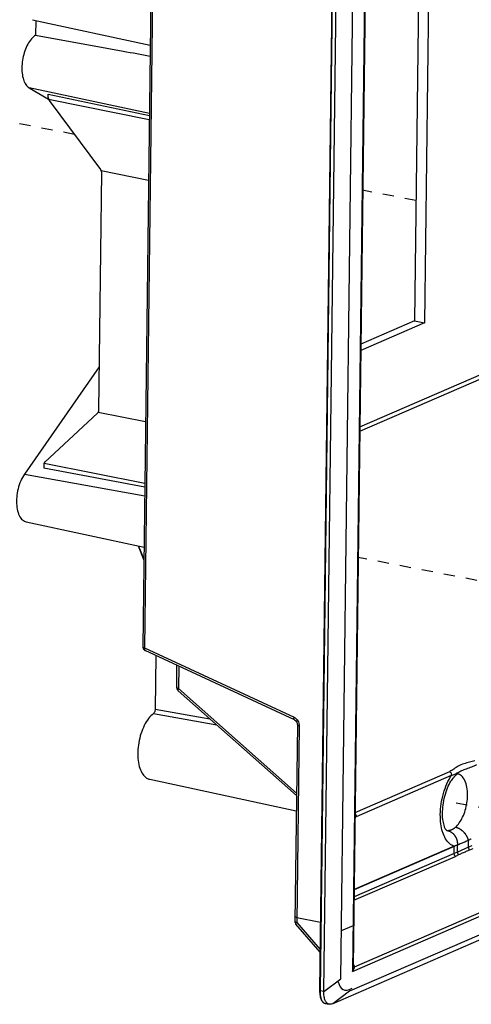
# Paper-space layout 'Layout1' of a CAD drawing. Header units: inches. Extents: x 29 to 351, y 58 to 234.
# Tile 68 of 104: x 95.86 to 100.3, y 154.5 to 164.19. Entities that reach past the tile are written whole.
import ezdxf

# ---------------------------------------------------------------- set-up
doc = ezdxf.new("R2010")
doc.units = ezdxf.units.IN
doc.header["$LTSCALE"] = 1.1
doc.header["$MEASUREMENT"] = 0
doc.linetypes.add('DASHED', pattern=[0.2, 0.1, -0.1])
doc.layers.get('0').update_dxf_attribs({"linetype": 'CONTINUOUS'})

psp = doc.layouts.get("Layout1")

# ---------------------------------------------------------------- linework, layer by layer
at = {"color": 7, "linetype": 'Continuous'}
for p, q in [((97.2065, 168.847), (97.0742, 158.021)), ((97.2241, 168.8374), (97.0917, 158.0114)), ((98.9812, 168.5478), (98.8111, 154.6393)), ((98.9857, 168.5451), (98.8156, 154.6369)), ((98.8529, 154.6297), (99.023, 168.5379)), ((99.0186, 154.7537), (99.1859, 168.4318)), ((99.3008, 168.4632), (99.1341, 154.8278)), ((99.3065, 168.4288), (99.1408, 154.8742)), ((99.8925, 165.2668), (99.8429, 161.2094)), ((99.7918, 165.2231), (99.7429, 161.2295)), ((95.9884, 164.1943), (97.1466, 163.9451)), ((96.0208, 164.1874), (96.019, 164.0434)), ((95.9567, 163.5245), (96.1467, 163.4106)), ((97.1383, 163.2706), (95.9567, 163.5245)), ((96.1444, 163.4275), (96.1448, 163.4624)), ((96.1448, 163.4624), (97.1381, 163.2511)), ((96.1471, 163.4114), (97.1376, 163.212)), ((96.1538, 163.399), (96.6576, 162.7183)), ((96.667, 162.6897), (96.6383, 160.3479)), ((96.6642, 162.7059), (96.6658, 162.7006)), ((97.1303, 162.6121), (96.6642, 162.7059)), ((99.8429, 161.2094), (99.2149, 160.9371)), ((99.7429, 161.2295), (99.2157, 161.0008)), ((99.7429, 161.2295), (99.8429, 161.2094)), ((96.6436, 160.7785), (95.9102, 159.7215)), ((99.2057, 160.1861), (100.5978, 160.7898)), ((99.2052, 160.1433), (100.5973, 160.747)), ((96.6283, 160.3232), (96.1103, 159.8406)), ((96.6352, 160.333), (96.6333, 160.3293)), ((96.6352, 160.333), (97.1013, 160.2393)), ((96.1002, 159.8158), (96.0998, 159.781)), ((96.1006, 159.8211), (96.1002, 159.8158)), ((96.1034, 159.8309), (97.0939, 159.6318)), ((95.9102, 159.7215), (97.0923, 159.5085)), ((97.0934, 159.5928), (96.0998, 159.781)), ((95.9279, 159.2512), (97.0862, 159.002)), ((97.0271, 159.0147), (97.0846, 158.8757)), ((97.0313, 159.0138), (97.0847, 158.8847)), ((97.0917, 158.0114), (98.56, 157.3286)), ((97.0957, 157.9856), (97.0969, 157.9849)), ((98.5652, 157.302), (97.0969, 157.9848)), ((97.2015, 157.9362), (97.1951, 157.4088)), ((97.4063, 157.6201), (97.409, 157.8397)), ((97.4266, 157.8315), (97.4239, 157.6105)), ((97.4196, 157.5902), (98.584, 156.5581)), ((97.4239, 157.6105), (98.5843, 156.582)), ((97.1951, 157.4088), (97.733, 157.3124)), ((97.1774, 157.3643), (97.8, 157.253)), ((98.5652, 157.302), (98.575, 157.2953)), ((98.575, 157.2953), (98.5858, 157.281)), ((98.5925, 157.2543), (98.5689, 155.3183)), ((98.6101, 157.2447), (98.5864, 155.3088)), ((97.1419, 156.718), (98.5822, 156.4081)), ((99.1593, 156.3903), (100.091, 156.7943)), ((99.1727, 156.3534), (100.1069, 156.7586)), ((100.1323, 156.74), (100.1346, 156.7432)), ((100.0219, 156.1937), (100.0193, 156.202)), ((100.0608, 156.2131), (100.0627, 156.2128)), ((100.0627, 156.2128), (100.0702, 156.2122)), ((100.0702, 156.2122), (100.0774, 156.2104)), ((100.0774, 156.2104), (100.0845, 156.208)), ((99.1341, 154.8278), (101.8975, 156.0262)), ((100.1341, 156.0557), (99.15, 155.6289)), ((100.1341, 156.059), (99.1501, 155.6322)), ((99.1552, 154.8737), (101.839, 156.0375)), ((100.1333, 155.9877), (100.1341, 156.0557)), ((100.1388, 156.0604), (100.134, 156.059)), ((100.1341, 156.0557), (100.1341, 156.059)), ((100.1649, 156.002), (100.1657, 156.0699)), ((100.2736, 156.0491), (100.1649, 156.002)), ((100.2736, 156.0491), (100.2744, 156.1171)), ((100.307, 156.0631), (100.2736, 156.0491)), ((100.3187, 156.0348), (100.2847, 156.0215)), ((102.2704, 155.9538), (98.9403, 154.5097)), ((102.1872, 155.97), (99.106, 154.6337)), ((99.1488, 155.5274), (100.1451, 155.9594)), ((100.1333, 155.9877), (99.1492, 155.561)), ((100.1649, 156.002), (100.1333, 155.9877)), ((100.1771, 155.9749), (100.1451, 155.9594)), ((98.587, 155.3592), (98.8193, 155.3125)), ((98.5757, 155.2956), (98.5785, 155.2921)), ((98.8158, 155.0183), (98.5785, 155.2921)), ((98.5864, 155.3088), (98.5842, 155.3092)), ((98.5852, 155.3074), (98.5864, 155.3088)), ((98.5864, 155.3088), (98.8161, 155.0438)), ((99.1396, 155.276), (99.0244, 155.2261)), ((99.1458, 155.282), (99.1396, 155.276)), ((99.155, 154.8712), (99.1552, 154.8737)), ((98.8529, 154.6297), (99.0186, 154.7537)), ((98.8111, 154.6393), (98.8111, 154.6313)), ((98.8529, 154.6297), (98.8156, 154.6369)), ((99.106, 154.6337), (98.9403, 154.5097)), ((98.8608, 154.5132), (98.8671, 154.5115)), ((98.8671, 154.5116), (98.9044, 154.5043))]:
    psp.add_line(p, q, dxfattribs=at)
at = {"color": 4, "linetype": 'DASHED'}
for p, q in [((96.4009, 163.0651), (95.0408, 163.3289)), ((99.7574, 162.414), (99.2342, 162.5155)), ((100.5715, 158.6334), (99.19, 158.9013)), ((101.558, 156.2123), (100.112, 156.4928))]:
    psp.add_line(p, q, dxfattribs=at)
at = {"color": 7, "linetype": 'Continuous'}
for points in [[(98.5858, 157.281), (98.5918, 157.2634), (98.5925, 157.2543)], [(98.8111, 154.6313), (98.8161, 154.5782), (98.83, 154.5397), (98.8524, 154.5168), (98.8597, 154.5135)]]:
    psp.add_lwpolyline(points, dxfattribs=at)
psp.add_ellipse((99.2025, 154.9969), major_axis=(-0.1614, -0.349), ratio=0.389353, start_param=-0.518546, end_param=0.518546, dxfattribs=at)
for points, start_tangent, end_tangent in [([(96.019, 164.0434), (95.9788, 164.007), (95.9429, 163.9538), (95.9139, 163.8879), (95.8942, 163.8144), (95.8851, 163.7388), (95.8874, 163.6669), (95.9009, 163.6042), (95.9246, 163.5555), (95.9567, 163.5245)], (-0.8369, -0.547356), (0.857698, -0.514155)), ([(96.019, 164.0434), (96.4499, 163.9643), (96.8819, 163.8848), (97.1453, 163.8363)], (0.983616, -0.180275), (0.983407, -0.181412)), ([(96.1444, 163.4275), (96.1447, 163.4221), (96.1456, 163.4167), (96.1471, 163.4114)], (-0.012225, -0.999925), (0.334432, -0.94242)), ([(96.1471, 163.4114), (96.149, 163.407), (96.1512, 163.4029), (96.1538, 163.399)], (0.343215, -0.939257), (0.594885, -0.803811)), ([(96.6576, 162.7183), (96.6602, 162.7144), (96.6624, 162.7103), (96.6642, 162.7059)], (0.594885, -0.803811), (0.343212, -0.939258)), ([(96.6658, 162.7006), (96.6667, 162.6951), (96.667, 162.6897)], (0.224617, -0.974447), (-0.012225, -0.999925)), ([(96.6333, 160.3293), (96.631, 160.326), (96.6283, 160.3232)], (-0.521678, -0.853142), (-0.731718, -0.681607)), ([(96.6383, 160.3479), (96.6379, 160.3427), (96.6369, 160.3377), (96.6352, 160.333)], (-0.012225, -0.999925), (-0.404808, -0.914402)), ([(96.1034, 159.831), (96.1017, 159.8262), (96.1006, 159.8211)], (-0.40481, -0.914401), (-0.13985, -0.990173)), ([(96.1103, 159.8406), (96.1076, 159.8378), (96.1053, 159.8345), (96.1034, 159.8309)], (-0.731718, -0.681607), (-0.411344, -0.91148)), ([(95.9102, 159.7215), (95.874, 159.6554), (95.8479, 159.5771), (95.8342, 159.4938), (95.8342, 159.4133), (95.8479, 159.343), (95.874, 159.2894), (95.9102, 159.2575), (95.9277, 159.2514)], (-0.570075, -0.821593), (0.97725, -0.212093)), ([(97.0742, 158.021), (97.0757, 158.0098), (97.081, 157.9983)], (-0.012225, -0.999925), (0.564925, -0.825142)), ([(97.0742, 158.021), (97.0784, 158.0159), (97.0917, 158.0114)], (0.106403, -0.994323), (0.980381, -0.197113)), ([(97.081, 157.9983), (97.091, 157.9882)], (0.564925, -0.825142), (0.821322, -0.570464)), ([(97.0917, 158.0114), (97.0907, 157.9953), (97.0957, 157.9856)], (-0.213882, -0.97686), (0.846697, -0.532076)), ([(97.091, 157.9882), (97.097, 157.9848)], (0.821322, -0.570464), (0.907646, -0.419737)), ([(97.4063, 157.6201), (97.4078, 157.6088), (97.4132, 157.5974)], (-0.012225, -0.999925), (0.564925, -0.825142)), ([(97.4239, 157.6105), (97.4105, 157.615), (97.4064, 157.6201)], (-0.980381, 0.197113), (-0.106403, 0.994323)), ([(97.4132, 157.5974), (97.4196, 157.5902)], (0.564925, -0.825142), (0.747832, -0.663888)), ([(97.4239, 157.6105), (97.4183, 157.5972), (97.4196, 157.5902)], (-0.503936, -0.863741), (0.685587, -0.727991)), ([(97.1951, 157.4088), (97.1927, 157.3911), (97.1864, 157.3752), (97.1775, 157.3643)], (-0.014086, -0.999901), (-0.790384, -0.612612)), ([(97.1775, 157.3643), (97.1301, 157.3155), (97.0884, 157.2482), (97.0553, 157.1671), (97.0332, 157.0781), (97.0237, 156.9875), (97.0274, 156.9018), (97.0441, 156.8271), (97.0726, 156.7687), (97.1109, 156.7308), (97.1419, 156.7181)], (-0.789095, -0.614271), (0.976552, -0.21528)), ([(98.5591, 157.3118), (98.56, 157.3286)], (-0.188608, 0.982052), (0.213882, 0.97686)), ([(98.5652, 157.302), (98.5644, 157.3024), (98.5591, 157.3118)], (-0.924584, 0.380978), (-0.188608, 0.982052)), ([(98.56, 157.3286), (98.5803, 157.3147), (98.5807, 157.3143)], (0.906785, -0.421593), (0.726266, -0.687413)), ([(98.5807, 157.3143), (98.5964, 157.2945)], (0.726266, -0.687413), (0.511145, -0.859495)), ([(98.5964, 157.2945), (98.6068, 157.2702)], (0.511145, -0.859495), (0.262488, -0.964935)), ([(98.5926, 157.2543), (98.5968, 157.2492)], (0.100226, -0.994965), (0.820593, -0.571513)), ([(98.5968, 157.2492), (98.6101, 157.2447)], (0.820593, -0.571513), (0.980381, -0.197113)), ([(98.6068, 157.2702), (98.6094, 157.2565)], (0.262488, -0.964935), (0.119071, -0.992886)), ([(98.6094, 157.2565), (98.6101, 157.2447)], (0.119071, -0.992886), (-0.012298, -0.999924)), ([(100.3364, 156.9007), (100.2855, 156.8857), (100.2285, 156.8711), (100.1741, 156.8477), (100.1311, 156.8188), (100.091, 156.7943)], (-0.953127, -0.302571), (-0.866633, -0.498946)), ([(100.1404, 156.7687), (100.1727, 156.7861), (100.2088, 156.8042), (100.2545, 156.8216), (100.3078, 156.8414), (100.3523, 156.865)], (0.906756, 0.421656), (0.797962, 0.602707)), ([(99.9976, 156.372), (100.006, 156.4754), (100.028, 156.5785), (100.0624, 156.6749), (100.1069, 156.7586)], (0.014358, 0.999897), (0.540487, 0.841352)), ([(100.0625, 156.2114), (100.0538, 156.222), (100.0387, 156.2537), (100.0254, 156.3072), (100.0194, 156.3798), (100.0245, 156.4645), (100.0415, 156.5523), (100.0688, 156.6332), (100.1019, 156.6987), (100.1323, 156.74)], (0.997368, -0.072509), (0.584727, 0.81123)), ([(100.091, 156.7943), (100.0995, 156.7843), (100.1051, 156.772), (100.1069, 156.7586)], (0.753917, -0.65697), (-0.012235, -0.999925)), ([(100.1069, 156.7586), (100.1404, 156.7687)], (0.994043, 0.108993), (0.906756, 0.421656)), ([(100.1346, 156.7432), (100.1599, 156.7662), (100.1627, 156.7676)], (0.572356, 0.820005), (0.907426, 0.420213)), ([(100.265, 156.5595), (100.2585, 156.6405), (100.2376, 156.707), (100.2044, 156.7526), (100.1641, 156.7724)], (0.012225, 0.999925), (-0.984554, 0.175083)), ([(100.1463, 156.2452), (100.1841, 156.2883), (100.2169, 156.3455), (100.2424, 156.413), (100.2588, 156.486), (100.265, 156.5595)], (0.749473, 0.662034), (0.012225, 0.999925)), ([(99.1588, 156.3523), (99.1727, 156.3534)], (0.966935, -0.255024), (0.917371, 0.398033)), ([(99.1727, 156.3534), (99.1709, 156.3666), (99.1653, 156.379), (99.1596, 156.3864)], (0.012225, 0.999925), (-0.691387, 0.722484)), ([(100.0193, 156.202), (100.0028, 156.2801), (99.9976, 156.372)], (-0.292131, 0.956378), (0.010435, 0.999946)), ([(100.1087, 156.2201), (100.1057, 156.2189), (100.1014, 156.2173), (100.0971, 156.2159), (100.0928, 156.2148), (100.0884, 156.2138), (100.0853, 156.2133), (100.0823, 156.2129), (100.0792, 156.2125), (100.0762, 156.2123), (100.0732, 156.2122), (100.0702, 156.2122)], (-0.917457, -0.397835), (-0.999779, 0.021002)), ([(100.1463, 156.2452), (100.1415, 156.2411), (100.1366, 156.2372), (100.1319, 156.2336), (100.1273, 156.2304), (100.1213, 156.2266), (100.1153, 156.2233), (100.112, 156.2216), (100.1087, 156.2201)], (-0.74956, -0.661936), (-0.917457, -0.397835)), ([(100.161, 156.2412), (100.158, 156.2422), (100.1463, 156.2452)], (-0.947831, 0.318773), (-0.978366, 0.20688)), ([(100.2744, 156.1171), (100.2728, 156.1231), (100.2709, 156.1293), (100.2687, 156.1352), (100.2663, 156.1412), (100.2636, 156.1473), (100.2606, 156.1533), (100.2573, 156.1594), (100.2537, 156.1654), (100.2498, 156.1714), (100.2456, 156.1773), (100.2412, 156.183), (100.2366, 156.1887), (100.2317, 156.1941), (100.2266, 156.1994), (100.2213, 156.2045), (100.2159, 156.2093), (100.2103, 156.2139), (100.2046, 156.2183), (100.1988, 156.2223), (100.193, 156.2261), (100.1871, 156.2295), (100.1812, 156.2327), (100.1761, 156.2352), (100.171, 156.2374), (100.166, 156.2394), (100.161, 156.2412)], (-0.239451, 0.970908), (-0.947831, 0.318772)), ([(100.1341, 156.059), (100.0878, 156.0851), (100.0491, 156.1326), (100.0219, 156.1937)], (-0.955684, 0.294393), (-0.312871, 0.949796)), ([(100.0845, 156.208), (100.094, 156.204), (100.0987, 156.2016), (100.1033, 156.1989), (100.1085, 156.1955), (100.1137, 156.1917), (100.1236, 156.1831), (100.1282, 156.1784), (100.1327, 156.1733), (100.1369, 156.1679), (100.1409, 156.1623), (100.1447, 156.1564), (100.1481, 156.1503), (100.1513, 156.144), (100.1541, 156.1376), (100.1567, 156.131), (100.1589, 156.1243), (100.1608, 156.1176), (100.1624, 156.1108), (100.1637, 156.1039), (100.1647, 156.0971), (100.1654, 156.0904), (100.1658, 156.0837), (100.1659, 156.0767), (100.1657, 156.0699)], (0.937078, -0.349119), (-0.047877, -0.998853)), ([(100.3018, 156.1312), (100.2927, 156.1278), (100.2837, 156.1226), (100.2744, 156.1171)], (-0.966605, -0.25627), (-0.862445, -0.506151)), ([(100.1399, 156.061), (100.1371, 156.0582), (100.1341, 156.0557)], (-0.608871, -0.793269), (-0.775655, -0.631157)), ([(100.1657, 156.0699), (100.157, 156.0676), (100.1485, 156.0653), (100.1399, 156.061)], (-0.965152, -0.261691), (-0.854701, -0.51912)), ([(100.2744, 156.1171), (100.2378, 156.1009), (100.2024, 156.0856), (100.1657, 156.0699)], (-0.914322, -0.404989), (-0.920536, -0.390658)), ([(100.2736, 156.0492), (100.2753, 156.0393), (100.2791, 156.0299), (100.2847, 156.0215)], (0.066893, -0.99776), (0.643064, -0.765812)), ([(100.1451, 155.9594), (100.1437, 155.9611), (100.1426, 155.9625), (100.1415, 155.9641), (100.1395, 155.9673), (100.1386, 155.969), (100.1377, 155.9707), (100.1369, 155.9724), (100.1362, 155.9742), (100.1356, 155.9761), (100.135, 155.9779), (100.1345, 155.9797), (100.1341, 155.9816), (100.1336, 155.9847), (100.1333, 155.9877)], (-0.660881, 0.750491), (-0.063373, 0.99799)), ([(100.1649, 156.002), (100.1651, 155.9999), (100.1654, 155.9981), (100.1658, 155.9963), (100.1668, 155.9926), (100.1674, 155.9908), (100.1681, 155.989), (100.1689, 155.9873), (100.1697, 155.9855), (100.1707, 155.9838), (100.1716, 155.9822), (100.1727, 155.9806), (100.1738, 155.979), (100.1754, 155.9769), (100.1771, 155.9749)], (0.09964, -0.995024), (0.677818, -0.73523)), ([(100.2847, 156.0215), (100.2494, 156.0062), (100.2124, 155.9902), (100.1771, 155.9749)], (-0.937254, -0.348648), (-0.898642, -0.438682)), ([(98.5695, 155.3688), (98.5737, 155.3637), (98.587, 155.3592)], (0.106403, -0.994323), (0.980381, -0.197113)), ([(98.5689, 155.3183), (98.5704, 155.3071), (98.5757, 155.2956)], (-0.012225, -0.999925), (0.564925, -0.825142)), ([(98.5842, 155.3092), (98.5731, 155.3132), (98.5689, 155.3184)], (-0.982712, 0.185141), (-0.106403, 0.994323)), ([(98.5786, 155.2922), (98.5788, 155.2975)], (-0.444668, 0.895696), (0.271909, 0.962323)), ([(98.5788, 155.2975), (98.5852, 155.3074)], (0.271909, 0.962323), (0.665911, 0.746031)), ([(98.8183, 155.2269), (98.8194, 155.2256), (98.8228, 155.2245)], (0.092567, -0.995706), (0.981705, -0.190408)), ([(99.1341, 154.8278), (99.139, 154.8522), (99.1408, 154.8742)], (0.24789, 0.968788), (0.010357, 0.999946)), ([(99.1341, 154.8278), (99.1363, 154.8307), (99.1389, 154.8344), (99.1417, 154.8387), (99.1443, 154.8429), (99.1466, 154.847), (99.1477, 154.8491), (99.1487, 154.8511), (99.1497, 154.8534), (99.1507, 154.8556), (99.1517, 154.8583), (99.1527, 154.861), (99.1533, 154.8629), (99.1538, 154.8647), (99.1542, 154.8664), (99.1545, 154.8682), (99.1548, 154.87), (99.155, 154.8712)], (0.607465, 0.794346), (0.107585, 0.994196)), ([(99.1483, 154.8892), (99.1461, 154.8934), (99.1434, 154.8979), (99.1413, 154.9012)], (-0.464847, 0.885391), (-0.542203, 0.840247)), ([(99.1552, 154.8737), (99.1537, 154.874), (99.1523, 154.8745), (99.1508, 154.875), (99.1495, 154.8756), (99.1477, 154.8765), (99.146, 154.8776), (99.1449, 154.8783)], (-0.971919, 0.235315), (-0.791373, 0.611333)), ([(99.1552, 154.8737), (99.1536, 154.8778), (99.1519, 154.882), (99.1503, 154.8854), (99.1485, 154.8889), (99.1483, 154.8892)], (-0.326139, 0.945322), (-0.464847, 0.885391)), ([(98.8156, 154.6369), (98.815, 154.637), (98.8143, 154.6372), (98.8137, 154.6374), (98.8131, 154.6376), (98.8128, 154.6377), (98.8125, 154.6379), (98.8123, 154.638), (98.812, 154.6381), (98.8118, 154.6383), (98.8116, 154.6384), (98.8115, 154.6386), (98.8114, 154.6386), (98.8113, 154.6387), (98.8112, 154.6389), (98.8112, 154.639), (98.8111, 154.6392), (98.8111, 154.6393), (98.8111, 154.6393)], (-0.981669, 0.190592), (0.015664, 0.999877)), ([(98.8157, 154.6369), (98.8156, 154.6283), (98.8157, 154.6242), (98.8158, 154.6202), (98.816, 154.6143), (98.8163, 154.6086), (98.8167, 154.6032), (98.8172, 154.5979), (98.8178, 154.5928), (98.8184, 154.5879), (98.8191, 154.5833), (98.8199, 154.5787), (98.821, 154.5733), (98.8222, 154.5681), (98.8235, 154.5632), (98.8249, 154.5585), (98.8264, 154.5541), (98.828, 154.5499), (98.8296, 154.546), (98.8314, 154.5423), (98.8328, 154.5395), (98.8343, 154.5369), (98.8374, 154.532), (98.8391, 154.5297), (98.8408, 154.5276), (98.8426, 154.5256), (98.8444, 154.5237), (98.8468, 154.5215), (98.8494, 154.5194), (98.852, 154.5176), (98.8548, 154.5159), (98.8576, 154.5145), (98.8606, 154.5133), (98.8608, 154.5132)], (-0.012296, -0.999924), (0.94188, -0.335949)), ([(98.8631, 154.5489), (98.8553, 154.5846), (98.8529, 154.6297)], (-0.317927, 0.948115), (0.010761, 0.999942)), ([(98.8754, 154.5238), (98.8631, 154.5489)], (-0.588858, 0.808237), (-0.317927, 0.948115)), ([(98.9045, 154.5044), (98.8924, 154.5086), (98.8754, 154.5238)], (-0.981503, 0.191449), (-0.588858, 0.808237)), ([(98.9403, 154.5097), (98.9144, 154.5035), (98.9045, 154.5044)], (-0.917721, -0.397225), (-0.981503, 0.191449))]:
    psp.add_spline(points, degree=3, dxfattribs=dict(at, start_tangent=start_tangent, end_tangent=end_tangent))

doc.saveas('drawing.dxf')
